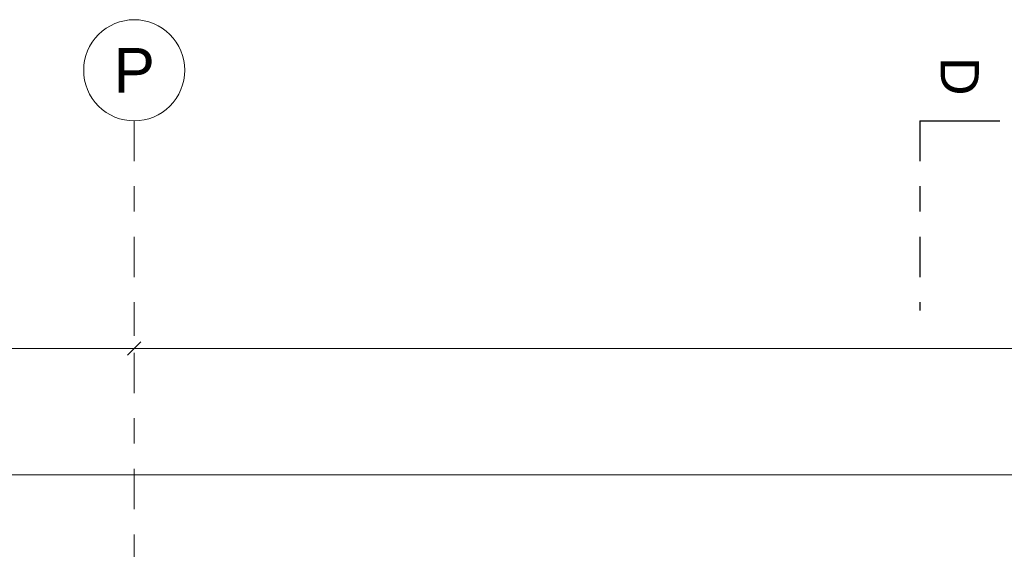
# Model space of a CAD drawing. Header units: metres. Extents: x -180 to 4, y -50 to 6.
# Tile 132 of 256: x -122.67 to -118.78, y 2.11 to 4.2. Entities that reach past the tile are written whole.
import ezdxf

# ---------------------------------------------------------------- set-up
doc = ezdxf.new("R2010")
doc.units = ezdxf.units.M
doc.header["$LTSCALE"] = 0.05
doc.header["$PDMODE"] = 1
doc.header["$PDSIZE"] = -2
doc.linetypes.add('Linienart-53', pattern=[5.291531, 3.175, -1.058062, 0.352704, -0.705764])
doc.layers.get('0').update_dxf_attribs({"lineweight": 25})
for name, color, linetype, lineweight in [('70 -71 Achsen- 1 Gebäudeachsen', 7, 'Linienart-53', 18), ('70 -72 Beschriftung- 6 Schnittverläufe', 7, 'Linienart-53', 25), ('Keine', 7, 'Continuous', 9)]:
    doc.layers.add(name, color=color, linetype=linetype, lineweight=lineweight)
doc.layers.add('70 -76 Bemaßung- 2 Allgemein', color=7, linetype='Continuous', lineweight=5, true_color=0x6666cc)
doc.styles.add('Arial', font='arial.ttf')
doc.dimstyles.new('k+k 1_50', dxfattribs={"dimtxt": 0.100689, "dimasz": 0.05302, "dimexe": 0.05, "dimexo": 0.15, "dimgap": 0.01, "dimtad": 1, "dimdec": 3, "dimtxsty": 'Arial', "dimblk": 'VW_SLASH', "dimblk1": 'VW_SLASH', "dimblk2": 'VW_SLASH', "dimcen": 0, "dimdle": 0.05, "dimadec": 3, "dimazin": 0, "dimtfac": 0.75, "dimtdec": 3, "dimtix": 1, "dimtmove": 0, "dimatfit": 0, "dimldrblk": 'VW_SLASH-1', "dimfxl": 0.125, "dimfxlon": 1, "dimfrac": 2, "dimtolj": 1, "dimarcsym": 0})

# ---------------------------------------------------------------- blocks, each defined once
blk = doc.blocks.new('VW_SLASH')
at = {"color": 0, "linetype": 'ByBlock', "lineweight": -2, "transparency": 16777216}
blk.add_line((0.943, 0), (-1, 0), dxfattribs=at)
at = {"color": 0, "lineweight": 20, "transparency": 16777216, "flags": 128}
blk.add_lwpolyline([(0.5, 0.5), (-0.5, -0.5)], dxfattribs=at)
blk = doc.blocks.new('*D10956')
at = {"layer": '70 -76 Bemaßung- 2 Allgemein', "color": 0, "lineweight": -2}
for p, q in [((-129.821, 3.05), (-129.821, 2.95)), ((-122.221, 3.05), (-122.221, 2.95)), ((-122.274, 2.9), (-129.768, 2.9))]:
    blk.add_line(p, q, dxfattribs=at)
at = {"layer": 'Defpoints', "color": 0}
for p in [(-129.821, 2.9), (-129.821, 2.9), (-122.221, 2.9)]:
    blk.add_point(p, dxfattribs=at)
at = {"layer": '70 -76 Bemaßung- 2 Allgemein', "color": 0, "lineweight": -2, "xscale": 0.05302001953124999, "yscale": 0.05302001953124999, "zscale": 0.05302001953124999, "rotation": 180}
blk.add_blockref('VW_SLASH', (-129.821, 2.9), dxfattribs=at)
at = {"layer": '70 -76 Bemaßung- 2 Allgemein', "color": 0, "lineweight": -2, "xscale": 0.05302001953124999, "yscale": 0.05302001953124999, "zscale": 0.05302001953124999}
blk.add_blockref('VW_SLASH', (-122.221, 2.9), dxfattribs=at)
at = {"layer": '70 -76 Bemaßung- 2 Allgemein', "color": 0, "insert": (-126.021, 2.9704), "char_height": 0.10069, "attachment_point": 5, "style": 'Arial'}
blk.add_mtext('\\A1;7,60', dxfattribs=at)
blk = doc.blocks.new('VW_SLASH-1')
at = {"color": 0, "linetype": 'ByBlock', "lineweight": -2, "transparency": 16777216}
blk.add_line((0.943, 0), (-1, 0), dxfattribs=at)
at = {"color": 0, "lineweight": 5, "transparency": 16777216, "flags": 128}
blk.add_lwpolyline([(0.5, 0.5), (-0.5, -0.5)], dxfattribs=at)
blk = doc.blocks.new('*D10957')
at = {"layer": '70 -76 Bemaßung- 2 Allgemein', "color": 0, "lineweight": -2}
for p, q in [((-122.221, 3.05), (-122.221, 2.95)), ((-114.621, 3.05), (-114.621, 2.95)), ((-114.674, 2.9), (-122.168, 2.9))]:
    blk.add_line(p, q, dxfattribs=at)
at = {"layer": 'Defpoints', "color": 0}
for p in [(-122.221, 2.9), (-122.221, 2.9), (-114.621, 2.9)]:
    blk.add_point(p, dxfattribs=at)
at = {"layer": '70 -76 Bemaßung- 2 Allgemein', "color": 0, "lineweight": -2, "xscale": 0.05302001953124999, "yscale": 0.05302001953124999, "zscale": 0.05302001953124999, "rotation": 180}
blk.add_blockref('VW_SLASH', (-122.221, 2.9), dxfattribs=at)
at = {"layer": '70 -76 Bemaßung- 2 Allgemein', "color": 0, "lineweight": -2, "xscale": 0.05302001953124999, "yscale": 0.05302001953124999, "zscale": 0.05302001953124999}
blk.add_blockref('VW_SLASH', (-114.621, 2.9), dxfattribs=at)
at = {"layer": '70 -76 Bemaßung- 2 Allgemein', "color": 0, "insert": (-118.421, 2.9704), "char_height": 0.10069, "attachment_point": 5, "style": 'Arial'}
blk.add_mtext('\\A1;7,60', dxfattribs=at)
blk = doc.blocks.new('*D11005')
at = {"layer": '70 -76 Bemaßung- 2 Allgemein', "color": 0, "lineweight": -2}
for p, q in [((-159.624, 2.275), (-159.624, 2.45)), ((-100.018, 2.275), (-100.018, 2.45)), ((-100.071, 2.4), (-159.571, 2.4))]:
    blk.add_line(p, q, dxfattribs=at)
at = {"layer": 'Defpoints', "color": 0}
for p in [(-159.624, 2.4), (-159.624, -0.497), (-100.018, -11.747)]:
    blk.add_point(p, dxfattribs=at)
at = {"layer": '70 -76 Bemaßung- 2 Allgemein', "color": 0, "lineweight": -2, "xscale": 0.05302001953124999, "yscale": 0.05302001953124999, "zscale": 0.05302001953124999, "rotation": 180}
blk.add_blockref('VW_SLASH', (-159.624, 2.4), dxfattribs=at)
at = {"layer": '70 -76 Bemaßung- 2 Allgemein', "color": 0, "lineweight": -2, "xscale": 0.05302001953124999, "yscale": 0.05302001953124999, "zscale": 0.05302001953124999}
blk.add_blockref('VW_SLASH', (-100.018, 2.4), dxfattribs=at)
at = {"layer": '70 -76 Bemaßung- 2 Allgemein', "color": 0, "insert": (-129.821, 2.4881), "char_height": 0.100689, "attachment_point": 5, "style": 'Arial'}
blk.add_mtext('\\A1;59,60\\S6^ ;', dxfattribs=at)
blk = doc.blocks.new('Gruppe-9826')
at = {"layer": 'Keine', "color": 7, "linetype": 'Continuous', "lineweight": 25, "transparency": 33554687}
blk.add_line((-119.1121, 3.8), (-118.7946, 3.8), dxfattribs=at)
at = {"color": 255, "linetype": 'Continuous', "lineweight": 5, "transparency": 33554687}
blk.add_wipeout([(-119.075, 4.0571), (-119.075, 3.9), (-118.8316, 3.9), (-118.8316, 4.0571)], dxfattribs=at).dxf.layer = 'Keine'
at = {"layer": 'Keine', "color": 7, "transparency": 33554687, "insert": (-118.9533, 3.9), "char_height": 0.151, "attachment_point": 6, "rotation": 270, "line_spacing_factor": 0.970891, "style": 'Arial'}
blk.add_mtext('D', dxfattribs=at)
blk = doc.blocks.new('Gruppe-9828')
at = {"layer": '70 -72 Beschriftung- 6 Schnittverläufe', "transparency": 33554687}
blk.add_line((-119.1121, 3.8), (-119.1121, 3.05), dxfattribs=at)
at = {"layer": '70 -72 Beschriftung- 6 Schnittverläufe', "color": 7, "transparency": 33554687}
blk.add_blockref('Gruppe-9826', (0, 0), dxfattribs=at)
blk = doc.blocks.new('_Achsen (3D)')
at = {"layer": '70 -71 Achsen- 1 Gebäudeachsen', "transparency": 33554687}
blk.add_line((-122.221, 3.8), (-122.221, -46.172), dxfattribs=at)
at = {"layer": '70 -72 Beschriftung- 6 Schnittverläufe'}
blk.add_blockref('Gruppe-9828', (0, 0), dxfattribs=at)
at = {"color": 255, "transparency": 33554687}
blk.add_wipeout([(-122.221, 4.2), (-122.2014, 4.199), (-122.182, 4.1961), (-122.1629, 4.1913), (-122.1445, 4.1847), (-122.1267, 4.1763), (-122.1099, 4.1663), (-122.0941, 4.1546), (-122.0796, 4.1414), (-122.0664, 4.1268), (-122.0547, 4.1111), (-122.0446, 4.0942), (-122.0362, 4.0765), (-122.0296, 4.058), (-122.0248, 4.039), (-122.022, 4.0196), (-122.021, 4), (-122.022, 3.9804), (-122.0248, 3.9609), (-122.0296, 3.9419), (-122.0362, 3.9234), (-122.0446, 3.9057), (-122.0547, 3.8888), (-122.0664, 3.8731), (-122.0796, 3.8585), (-122.0941, 3.8454), (-122.1099, 3.8337), (-122.1267, 3.8236), (-122.1445, 3.8152), (-122.1629, 3.8086), (-122.182, 3.8038), (-122.2014, 3.8009), (-122.221, 3.8), (-122.2406, 3.8009), (-122.26, 3.8038), (-122.2791, 3.8086), (-122.2975, 3.8152), (-122.3153, 3.8236), (-122.3321, 3.8337), (-122.3479, 3.8454), (-122.3624, 3.8585), (-122.3756, 3.8731), (-122.3873, 3.8888), (-122.3974, 3.9057), (-122.4058, 3.9234), (-122.4124, 3.9419), (-122.4172, 3.9609), (-122.42, 3.9804), (-122.421, 4), (-122.42, 4.0196), (-122.4172, 4.039), (-122.4124, 4.058), (-122.4058, 4.0765), (-122.3974, 4.0942), (-122.3873, 4.1111), (-122.3756, 4.1268), (-122.3624, 4.1414), (-122.3479, 4.1546), (-122.3321, 4.1663), (-122.3153, 4.1763), (-122.2975, 4.1847), (-122.2791, 4.1913), (-122.26, 4.1961), (-122.2406, 4.199)], dxfattribs=at).dxf.layer = 'Keine'
at = {"layer": 'Keine', "transparency": 33554687, "flags": 128}
blk.add_lwpolyline([(-122.221, 4.2), (-122.2014, 4.199), (-122.182, 4.1961), (-122.1629, 4.1913), (-122.1445, 4.1847), (-122.1267, 4.1763), (-122.1099, 4.1663), (-122.0941, 4.1546), (-122.0796, 4.1414), (-122.0664, 4.1268), (-122.0547, 4.1111), (-122.0446, 4.0942), (-122.0362, 4.0765), (-122.0296, 4.058), (-122.0248, 4.039), (-122.022, 4.0196), (-122.021, 4), (-122.022, 3.9804), (-122.0248, 3.9609), (-122.0296, 3.9419), (-122.0362, 3.9234), (-122.0446, 3.9057), (-122.0547, 3.8888), (-122.0664, 3.8731), (-122.0796, 3.8585), (-122.0941, 3.8454), (-122.1099, 3.8337), (-122.1267, 3.8236), (-122.1445, 3.8152), (-122.1629, 3.8086), (-122.182, 3.8038), (-122.2014, 3.8009), (-122.221, 3.8), (-122.2406, 3.8009), (-122.26, 3.8038), (-122.2791, 3.8086), (-122.2975, 3.8152), (-122.3153, 3.8236), (-122.3321, 3.8337), (-122.3479, 3.8454), (-122.3624, 3.8585), (-122.3756, 3.8731), (-122.3873, 3.8888), (-122.3974, 3.9057), (-122.4058, 3.9234), (-122.4124, 3.9419), (-122.4172, 3.9609), (-122.42, 3.9804), (-122.421, 4), (-122.42, 4.0196), (-122.4172, 4.039), (-122.4124, 4.058), (-122.4058, 4.0765), (-122.3974, 4.0942), (-122.3873, 4.1111), (-122.3756, 4.1268), (-122.3624, 4.1414), (-122.3479, 4.1546), (-122.3321, 4.1663), (-122.3153, 4.1763), (-122.2975, 4.1847), (-122.2791, 4.1913), (-122.26, 4.1961), (-122.2406, 4.199)], close=True, dxfattribs=at)
at = {"layer": 'Keine', "transparency": 33554687, "insert": (-122.221, 4), "char_height": 0.1762, "attachment_point": 5, "line_spacing_factor": 0.970891, "style": 'Arial'}
blk.add_mtext('P', dxfattribs=at)
blk = doc.blocks.new('Gruppe-9718')
at = {"layer": '70 -76 Bemaßung- 2 Allgemein'}
for base, p1, p2, picture, middle in [((-129.82099996, 2.89995802), (-122.22099996, 2.89995802), (-129.82099996, 2.89995802), '*D10956', (-126.02099996, 2.97042156)), ((-122.22099996, 2.89995802), (-114.62099996, 2.89995802), (-122.22099996, 2.89995802), '*D10957', (-118.42099996, 2.97042156))]:
    dim = blk.add_linear_dim(base=base, p1=p1, p2=p2, text='7,60', dimstyle='k+k 1_50', override={"dimtxt": 0.100689, "dimgap": 0.01, "dimdec": 8, "dimpost": '<>', "dimtxsty": 'Arial', "dimtmove": 2}, dxfattribs=at)
    dim.commit()
    dim.dimension.update_dxf_attribs({"geometry": picture, "text_midpoint": middle})
blk = doc.blocks.new('Gruppe-9721')
at = {"layer": '70 -76 Bemaßung- 2 Allgemein'}
dim = blk.add_linear_dim(base=(-159.62399996, 2.39995802), p1=(-100.01799996, -11.74704198), p2=(-159.62399996, -0.49704198), text='59,60\\S6^ ;', dimstyle='k+k 1_50', override={"dimtxt": 0.100689, "dimgap": 0.01, "dimdec": 8, "dimpost": '<>', "dimtxsty": 'Arial', "dimtmove": 2}, dxfattribs=at)
dim.commit()
dim.dimension.update_dxf_attribs({"geometry": '*D11005', "text_midpoint": (-129.82099996, 2.48805885)})
blk = doc.blocks.new('_OG3_2D Bemaßung_ Beschriftung (2D)')
at = {"layer": '70 -76 Bemaßung- 2 Allgemein'}
for name in ['Gruppe-9718', 'Gruppe-9721']:
    blk.add_blockref(name, (0, 0), dxfattribs=at)

msp = doc.modelspace()

# ---------------------------------------------------------------- block references
at = {"layer": 'Keine', "color": 1}
msp.add_blockref('_OG3_2D Bemaßung_ Beschriftung (2D)', (0, 0), dxfattribs=at)

# ---------------------------------------------------------------- next in the draw order: block references
msp.add_blockref('_Achsen (3D)', (0, 0), dxfattribs=at)

doc.saveas('drawing.dxf')
